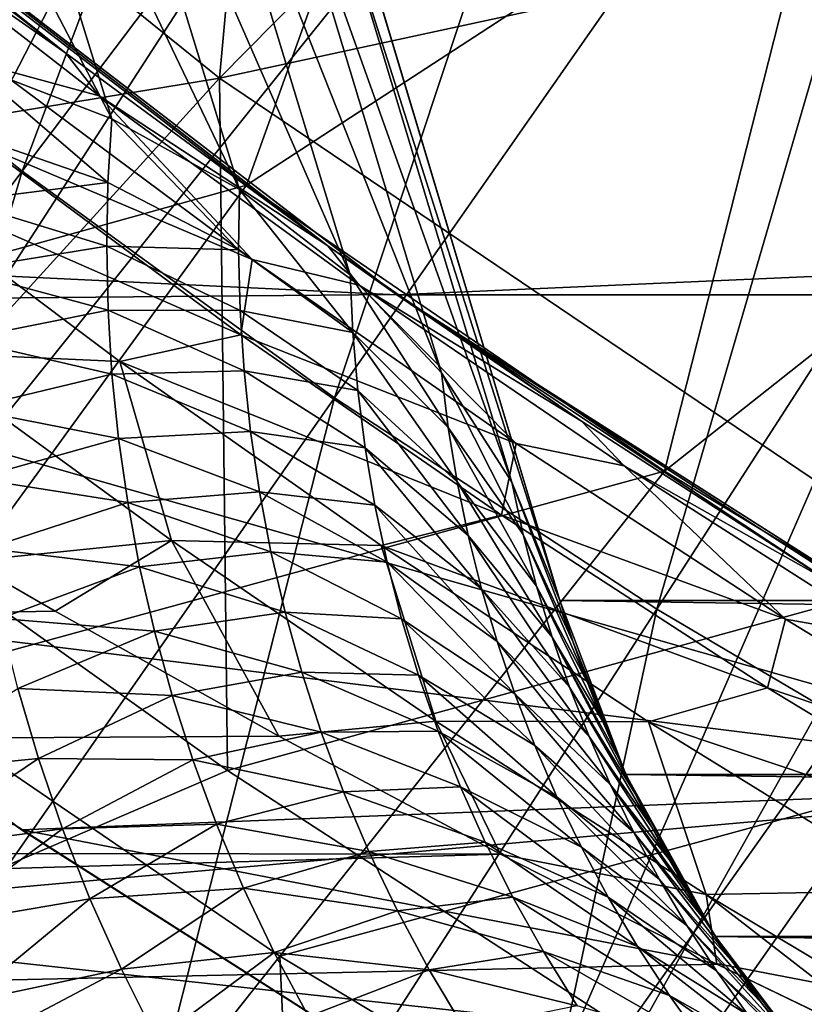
# Model space of a CAD drawing. Header units: metres. Extents: x -37.4 to 37.6, y -35 to 35.
# Tile 41 of 256: x -9.8 to -8.6, y -14.2 to -12.7. Entities that reach past the tile are written whole.
import ezdxf

# ---------------------------------------------------------------- set-up
doc = ezdxf.new("R2010")
doc.units = ezdxf.units.M
doc.layers.add('solid_506616_SW0001', color=7, linetype='CONTINUOUS')

msp = doc.modelspace()

# ---------------------------------------------------------------- linework, layer by layer
at = {"layer": 'solid_506616_SW0001'}
for points in [[(-8.927591, -13.574696, -156.300003), (-12.827591, -0.574696, -155.56575), (-12.827591, -0.574696, -156.300003)], [(8.927591, -13.574696, -156.300003), (-8.927591, -13.574696, -156.300003), (-12.827591, -0.574696, -156.300003)], [(12.827591, -0.574696, -156.300003), (8.927591, -13.574696, -156.300003), (-12.827591, -0.574696, -156.300003)], [(-8.927591, -13.574696, -156.300003), (-12.414016, -1.953282, -155.433716), (-12.827591, -0.574696, -155.56575)], [(-8.927591, -13.574696, -156.300003), (-12.003759, -3.320802, -155.202728), (-12.414016, -1.953282, -155.433716)], [(-8.927591, -13.574696, -156.300003), (-11.998861, -3.33713, -155.199356), (-12.003759, -3.320802, -155.202728)], [(-8.927591, -13.574696, -156.300003), (-11.599024, -4.66992, -154.873718), (-11.998861, -3.33713, -155.199356)], [(-8.927591, -13.574696, -156.300003), (-11.593331, -4.688897, -154.868347), (-11.599024, -4.66992, -154.873718)], [(-8.927591, -13.574696, -156.300003), (-11.201786, -5.994046, -154.447754), (-11.593331, -4.688897, -154.868347)], [(-8.927591, -13.574696, -156.300003), (-11.196784, -6.010721, -154.441711), (-11.201786, -5.994046, -154.447754)], [(-8.927591, -13.574696, -156.300003), (-10.814001, -7.286662, -153.926422), (-11.196784, -6.010721, -154.441711)], [(-8.927591, -13.574696, -156.300003), (-10.439381, -8.535398, -153.31456), (-10.814001, -7.286662, -153.926422)], [(-8.927591, -13.574696, -156.300003), (-10.10891, -9.636967, -152.677124), (-10.439381, -8.535398, -153.31456)], [(-8.280948, -8.684809, 24.77), (-12.734027, -12.204576, 23.259241), (-11.653131, -13.24053, 23.259241)], [(-7.858329, -9.068995, 24.77), (-8.280948, -8.684809, 24.77), (-11.653131, -13.24053, 23.259241)], [(-7.858329, -9.068995, 24.77), (-11.653131, -13.24053, 23.259241), (-10.488276, -14.181086, 23.259241)], [(-7.417908, -9.432637, 24.77), (-7.858329, -9.068995, 24.77), (-10.488276, -14.181086, 23.259241)], [(-6.960683, -9.774912, 24.77), (-7.417908, -9.432637, 24.77), (-10.488276, -14.181086, 23.259241)], [(-8.927591, -13.574696, -156.300003), (-10.024113, -9.919623, -152.497513), (-10.10891, -9.636967, -152.677124)], [(-6.960683, -9.774912, 24.77), (-10.488276, -14.181086, 23.259241), (-9.247851, -15.019465, 23.259241)], [(-6.48769, -10.095042, 24.77), (-6.960683, -9.774912, 24.77), (-9.247851, -15.019465, 23.259241)], [(-8.927591, -13.574696, -156.300003), (-9.790852, -10.69716, -151.966324), (-10.024113, -9.919623, -152.497513)], [(-6, -10.392304, 24.77), (-6.48769, -10.095042, 24.77), (-9.247851, -15.019465, 23.259241)], [(-6, -10.392304, 24.77), (-9.247851, -15.019465, 23.259241), (-7.940796, -15.74963, 23.259241)], [(-8.927591, -13.574696, -156.300003), (-9.631904, -11.226987, -151.571228), (-9.790852, -10.69716, -151.966324)], [(-19.325901, -11.07969, -118.800003), (-9.760636, -13.918652, -118.800003), (-8.50864, -14.717438, -118.800003)], [(-19.325901, -11.07969, -118.800003), (-8.50864, -14.717438, -118.800003), (-7.191622, -15.403903, -118.800003)], [(-19.325901, -11.07969, -118.800003), (-7.191622, -15.403903, -118.800003), (-5.820385, -15.972546, -118.800003)], [(-11.07969, -19.325901, -118.800003), (-19.325901, -11.07969, -118.800003), (-5.820385, -15.972546, -118.800003)], [(-9.098126, -11.185643, 75.865654), (-10.210014, -12.548471, 75.55719), (-9.750074, -12.917426, 75.558342)], [(-8.689329, -11.513362, 75.866203), (-9.098126, -11.185643, 75.865654), (-9.750074, -12.917426, 75.558342)], [(-8.927591, -13.574696, -156.300003), (-9.486812, -11.710628, -151.184906), (-9.631904, -11.226987, -151.571228)], [(-8.689329, -11.513362, 75.866203), (-9.750074, -12.917426, 75.558342), (-9.272327, -13.264532, 75.558342)], [(-8.264795, -11.821808, 75.866203), (-8.689329, -11.513362, 75.866203), (-9.272327, -13.264532, 75.558342)], [(-8.927591, -13.574696, -156.300003), (-9.265597, -12.44801, -150.544266), (-9.486812, -11.710628, -151.184906)], [(-10.497735, -11.927744, 18.299055), (-9.352347, -11.727472, 17.6), (-9.448374, -12.775044, 18.299055)], [(-9.448374, -12.775044, 18.299055), (-9.352347, -11.727472, 17.6), (-8.816779, -12.135255, 17.6)], [(-8.264795, -11.821808, 75.866203), (-9.272327, -13.264532, 75.558342), (-8.779304, -13.587954, 75.55719)], [(-7.826795, -12.109334, 75.865654), (-8.264795, -11.821808, 75.866203), (-8.779304, -13.587954, 75.55719)], [(-10.09451, -11.913721, -149.248215), (-9.61297, -12.837385, -148.551025), (-9.83112, -12.753389, -148.412384)], [(-10.09451, -11.913721, -149.248215), (-9.876049, -11.988055, -149.396423), (-9.61297, -12.837385, -148.551025)], [(-10.497735, -11.927744, 18.299055), (-9.448374, -12.775044, 18.299055), (-10.599626, -12.964812, 19.03763)], [(-9.40675, -12.938951, 31.326601), (-10.019841, -12.465853, 31.32671), (-9.055371, -11.958069, 26.695908)], [(-9.40675, -12.938951, 31.326601), (-9.055371, -11.958069, 26.695908), (-8.507845, -12.353468, 26.695953)], [(-9.876049, -11.988055, -149.396423), (-9.41754, -12.945606, -148.705795), (-9.61297, -12.837385, -148.551025)], [(-9.876049, -11.988055, -149.396423), (-9.680869, -12.086055, -149.562317), (-9.41754, -12.945606, -148.705795)], [(-9.680869, -12.086055, -149.562317), (-9.248434, -13.076056, -148.873871), (-9.41754, -12.945606, -148.705795)], [(-9.680869, -12.086055, -149.562317), (-9.51264, -12.205876, -149.742767), (-9.248434, -13.076056, -148.873871)], [(-7.826795, -12.109334, 75.865654), (-8.779304, -13.587954, 75.55719), (-8.273873, -13.886321, 75.554878)], [(-9.448374, -12.775044, 18.299055), (-8.816779, -12.135255, 17.6), (-8.263454, -12.518599, 17.6)], [(-9.51264, -12.205876, -149.742767), (-9.108777, -13.226325, -149.052139), (-9.248434, -13.076056, -148.873871)], [(-9.51264, -12.205876, -149.742767), (-9.374526, -12.345266, -149.934372), (-9.108777, -13.226325, -149.052139)], [(-13.717233, -13.146718, 5.2), (-9.177262, -13.106404, 5.2), (-10.284468, -12.256826, 5.2)], [(-10.927247, -13.022878, -115.800003), (-10.284721, -12.256608, -115.800003), (-9.176976, -13.106591, -115.800003)], [(-9.28266, -13.031969, -123.748871), (-9.176976, -13.106591, -115.800003), (-10.284721, -12.256608, -115.800003)], [(-9.683199, -12.737176, -123.371956), (-9.28266, -13.031969, -123.748871), (-10.284721, -12.256608, -115.800003)], [(-9.952899, -12.527561, -123.114594), (-9.683199, -12.737176, -123.371956), (-10.284721, -12.256608, -115.800003)], [(-10.284721, -12.256608, -3.596469), (-10.284468, -12.256826, 5.2), (-9.177262, -13.106404, 5.2)], [(-9.176976, -13.106591, -3.596469), (-10.284721, -12.256608, -3.596469), (-9.177262, -13.106404, 5.2)], [(10.284721, -12.256608, -3.596469), (-10.284721, -12.256608, -3.596469), (-9.176976, -13.106591, -3.596469)], [(10.284721, -12.256608, -3.596469), (-9.176976, -13.106591, -3.596469), (9.176976, -13.106591, -3.596469)], [(-8.767677, -13.376719, 31.326788), (-9.40675, -12.938951, 31.326601), (-8.507845, -12.353468, 26.695953)], [(-9.374526, -12.345266, -149.934372), (-9.001148, -13.393638, -149.237305), (-9.108777, -13.226325, -149.052139)], [(-9.374526, -12.345266, -149.934372), (-9.269124, -12.501604, -150.13353), (-9.001148, -13.393638, -149.237305)], [(-8.767677, -13.376719, 31.326788), (-8.507845, -12.353468, 26.695953), (-7.943156, -12.723779, 26.696014)], [(-8.927591, -13.574696, -156.300003), (-9.19828, -12.6724, -150.335907), (-9.265597, -12.44801, -150.544266)], [(-10.543366, -13.255701, 35.972992), (-10.019841, -12.465853, 31.32671), (-9.40675, -12.938951, 31.326601)], [(-10.022389, -12.499138, -123.415268), (-9.683199, -12.737176, -123.371956), (-9.952899, -12.527561, -123.114594)], [(-9.63248, -12.802052, -123.787354), (-9.683199, -12.737176, -123.371956), (-10.022389, -12.499138, -123.415268)], [(-9.63248, -12.802052, -123.787354), (-10.022389, -12.499138, -123.415268), (-9.79413, -12.758368, -124.018768)], [(-9.269124, -12.501604, -150.13353), (-9.19828, -12.6724, -150.335907), (-8.927591, -13.574696, -149.425735)], [(-9.269124, -12.501604, -150.13353), (-8.927591, -13.574696, -149.425735), (-9.001148, -13.393638, -149.237305)], [(-9.448374, -12.775044, 18.299055), (-8.263454, -12.518599, 17.6), (-8.330936, -13.5303, 18.299055)], [(-9.750074, -12.917426, 75.558342), (-10.210014, -12.548471, 75.55719), (-10.808907, -14.318869, 75.228996)], [(-8.927591, -13.574696, -152.862869), (-8.927591, -13.574696, -149.425735), (-9.19828, -12.6724, -150.335907)], [(-8.927591, -13.574696, -156.300003), (-8.927591, -13.574696, -152.862869), (-9.19828, -12.6724, -150.335907)], [(-8.104662, -13.777785, 31.327261), (-8.767677, -13.376719, 31.326788), (-7.943156, -12.723779, 26.696014)], [(-9.63248, -12.802052, -123.787354), (-9.28266, -13.031969, -123.748871), (-9.683199, -12.737176, -123.371956)], [(-9.840253, -12.85815, -148.2565), (-9.83112, -12.753389, -148.412384), (-9.618793, -12.93472, -148.393677)], [(-9.618793, -12.93472, -148.393677), (-9.83112, -12.753389, -148.412384), (-9.61297, -12.837385, -148.551025)], [(-9.398442, -13.052638, -124.392769), (-9.79413, -12.758368, -124.018768), (-9.805757, -12.879762, -124.400284)], [(-9.63248, -12.802052, -123.787354), (-9.79413, -12.758368, -124.018768), (-9.398442, -13.052638, -124.392769)], [(-9.448374, -12.775044, 18.299055), (-10.027313, -13.412359, 19.03763), (-10.599626, -12.964812, 19.03763)], [(-9.448374, -12.775044, 18.299055), (-9.436129, -13.834662, 19.03763), (-10.027313, -13.412359, 19.03763)], [(-9.448374, -12.775044, 18.299055), (-8.330936, -13.5303, 18.299055), (-9.436129, -13.834662, 19.03763)], [(-9.234756, -13.091857, -124.161987), (-9.28266, -13.031969, -123.748871), (-9.63248, -12.802052, -123.787354)], [(-9.234756, -13.091857, -124.161987), (-9.63248, -12.802052, -123.787354), (-9.398442, -13.052638, -124.392769)], [(-9.618793, -12.93472, -148.393677), (-9.61297, -12.837385, -148.551025), (-9.419023, -13.038111, -148.5439)], [(-9.419023, -13.038111, -148.5439), (-9.61297, -12.837385, -148.551025), (-9.41754, -12.945606, -148.705795)], [(-9.845167, -12.96343, -148.099182), (-9.840253, -12.85815, -148.2565), (-9.618793, -12.93472, -148.393677)], [(-9.415523, -13.16781, -124.767067), (-9.805757, -12.879762, -124.400284), (-9.99175, -12.915444, -124.615425)], [(-9.398442, -13.052638, -124.392769), (-9.805757, -12.879762, -124.400284), (-9.415523, -13.16781, -124.767067)], [(-9.750074, -12.917426, 75.558342), (-10.808907, -14.318869, 75.228996), (-10.277959, -14.704628, 75.228996)], [(-9.272327, -13.264532, 75.558342), (-9.750074, -12.917426, 75.558342), (-10.277959, -14.704628, 75.228996)], [(-9.600646, -13.208899, -124.982056), (-9.99175, -12.915444, -124.615425), (-9.916657, -13.19467, -125.065544)], [(-9.415523, -13.16781, -124.767067), (-9.99175, -12.915444, -124.615425), (-9.600646, -13.208899, -124.982056)], [(-9.96247, -13.704772, 35.972439), (-10.543366, -13.255701, 35.972992), (-9.40675, -12.938951, 31.326601)], [(-9.96247, -13.704772, 35.972439), (-9.40675, -12.938951, 31.326601), (-8.767677, -13.376719, 31.326788)], [(-9.845167, -12.96343, -148.099182), (-9.618793, -12.93472, -148.393677), (-9.620705, -13.032384, -148.235016)], [(-9.620705, -13.032384, -148.235016), (-9.618793, -12.93472, -148.393677), (-9.419023, -13.038111, -148.5439)], [(-9.419023, -13.038111, -148.5439), (-9.41754, -12.945606, -148.705795), (-9.244418, -13.164659, -148.707047)], [(-9.244418, -13.164659, -148.707047), (-9.41754, -12.945606, -148.705795), (-9.248434, -13.076056, -148.873871)], [(-9.845836, -13.069131, -147.940552), (-9.845167, -12.96343, -148.099182), (-9.620705, -13.032384, -148.235016)], [(-10.927247, -13.022878, -115.800003), (-9.176976, -13.106591, -115.800003), (-7.999762, -13.856497, -115.800003)], [(-9.750841, -13.925555, -115.800003), (-10.927247, -13.022878, -115.800003), (-7.999762, -13.856497, -115.800003)], [(-9.760636, -13.918652, -118.800003), (-10.927247, -13.022878, -115.800003), (-9.750841, -13.925555, -115.800003)], [(-9.845836, -13.069131, -147.940552), (-9.620705, -13.032384, -148.235016), (-9.618685, -13.130286, -148.07515)], [(-9.620705, -13.032384, -148.235016), (-9.419023, -13.038111, -148.5439), (-9.416739, -13.13069, -148.380768)], [(-9.618685, -13.130286, -148.07515), (-9.620705, -13.032384, -148.235016), (-9.416739, -13.13069, -148.380768)], [(-9.28266, -13.031969, -123.748871), (-8.894392, -13.299993, -124.10817), (-9.176976, -13.106591, -115.800003)], [(-9.234756, -13.091857, -124.161987), (-8.894392, -13.299993, -124.10817), (-9.28266, -13.031969, -123.748871)], [(-9.416739, -13.13069, -148.380768), (-9.419023, -13.038111, -148.5439), (-9.244418, -13.164659, -148.707047)], [(-8.99457, -13.334188, -124.768784), (-9.398442, -13.052638, -124.392769), (-9.415523, -13.16781, -124.767067)], [(-9.234756, -13.091857, -124.161987), (-9.398442, -13.052638, -124.392769), (-8.99457, -13.334188, -124.768784)], [(-9.842219, -13.175165, -147.780685), (-9.845836, -13.069131, -147.940552), (-9.618685, -13.130286, -148.07515)], [(-9.09842, -13.309995, -148.884323), (-9.248434, -13.076056, -148.873871), (-9.108777, -13.226325, -149.052139)], [(-9.09842, -13.309995, -148.884323), (-9.244418, -13.164659, -148.707047), (-9.248434, -13.076056, -148.873871)], [(-8.829263, -13.368687, -124.538399), (-8.894392, -13.299993, -124.10817), (-9.234756, -13.091857, -124.161987)], [(-8.829263, -13.368687, -124.538399), (-9.234756, -13.091857, -124.161987), (-8.99457, -13.334188, -124.768784)], [(-13.717233, -13.146718, 5.2), (-7.999619, -13.856553, 5.2), (-9.177262, -13.106404, 5.2)], [(-9.176976, -13.106591, -3.596469), (-9.177262, -13.106404, 5.2), (-7.999619, -13.856553, 5.2)], [(-8.142201, -13.773328, -124.794128), (-7.999762, -13.856497, -115.800003), (-9.176976, -13.106591, -115.800003)], [(-8.514697, -13.546215, -124.456833), (-8.142201, -13.773328, -124.794128), (-9.176976, -13.106591, -115.800003)], [(-8.894392, -13.299993, -124.10817), (-8.514697, -13.546215, -124.456833), (-9.176976, -13.106591, -115.800003)], [(-7.999762, -13.856497, -3.596469), (-9.176976, -13.106591, -3.596469), (-7.999619, -13.856553, 5.2)], [(9.176976, -13.106591, -3.596469), (-9.176976, -13.106591, -3.596469), (-7.999762, -13.856497, -3.596469)], [(-9.842219, -13.175165, -147.780685), (-9.618685, -13.130286, -148.07515), (-9.612708, -13.228349, -147.9142)], [(-9.618685, -13.130286, -148.07515), (-9.416739, -13.13069, -148.380768), (-9.410686, -13.22326, -148.216537)], [(-9.612708, -13.228349, -147.9142), (-9.618685, -13.130286, -148.07515), (-9.410686, -13.22326, -148.216537)], [(-9.416739, -13.13069, -148.380768), (-9.244418, -13.164659, -148.707047), (-9.236761, -13.252999, -148.539093)], [(-9.410686, -13.22326, -148.216537), (-9.416739, -13.13069, -148.380768), (-9.236761, -13.252999, -148.539093)], [(-12.552989, -14.262619, 5.2), (-7.999619, -13.856553, 5.2), (-13.717233, -13.146718, 5.2)], [(-9.016994, -13.443894, -125.135681), (-9.415523, -13.16781, -124.767067), (-9.600646, -13.208899, -124.982056)], [(-8.99457, -13.334188, -124.768784), (-9.415523, -13.16781, -124.767067), (-9.016994, -13.443894, -125.135681)], [(-9.084692, -13.393011, -148.715546), (-9.236761, -13.252999, -148.539093), (-9.244418, -13.164659, -148.707047)], [(-9.084692, -13.393011, -148.715546), (-9.244418, -13.164659, -148.707047), (-9.09842, -13.309995, -148.884323)], [(-9.834238, -13.2815, -147.61972), (-9.842219, -13.175165, -147.780685), (-9.612708, -13.228349, -147.9142)], [(-9.521556, -13.482695, -125.429749), (-9.916657, -13.19467, -125.065544), (-9.832233, -13.514644, -125.499794)], [(-9.600646, -13.208899, -124.982056), (-9.916657, -13.19467, -125.065544), (-9.521556, -13.482695, -125.429749)], [(-9.200827, -13.490523, -125.350716), (-9.600646, -13.208899, -124.982056), (-9.521556, -13.482695, -125.429749)], [(-9.016994, -13.443894, -125.135681), (-9.600646, -13.208899, -124.982056), (-9.200827, -13.490523, -125.350716)], [(-9.834238, -13.2815, -147.61972), (-9.612708, -13.228349, -147.9142), (-9.602704, -13.326542, -147.752243)], [(-9.612708, -13.228349, -147.9142), (-9.410686, -13.22326, -148.216537), (-9.400844, -13.315751, -148.0513)], [(-9.602704, -13.326542, -147.752243), (-9.612708, -13.228349, -147.9142), (-9.400844, -13.315751, -148.0513)], [(-9.410686, -13.22326, -148.216537), (-9.236761, -13.252999, -148.539093), (-9.225476, -13.341001, -148.370163)], [(-9.400844, -13.315751, -148.0513), (-9.410686, -13.22326, -148.216537), (-9.225476, -13.341001, -148.370163)], [(-8.983714, -13.473706, -149.068451), (-9.108777, -13.226325, -149.052139), (-9.001148, -13.393638, -149.237305)], [(-9.09842, -13.309995, -148.884323), (-9.108777, -13.226325, -149.052139), (-8.983714, -13.473706, -149.068451)], [(-9.067625, -13.475311, -148.545959), (-9.225476, -13.341001, -148.370163), (-9.236761, -13.252999, -148.539093)], [(-9.067625, -13.475311, -148.545959), (-9.236761, -13.252999, -148.539093), (-9.084692, -13.393011, -148.715546)], [(-9.272327, -13.264532, 75.558342), (-10.277959, -14.704628, 75.228996), (-9.729893, -15.06388, 75.226952)], [(-8.779304, -13.587954, 75.55719), (-9.272327, -13.264532, 75.558342), (-9.729893, -15.06388, 75.226952)], [(-9.821802, -13.388102, -147.457687), (-9.834238, -13.2815, -147.61972), (-9.602704, -13.326542, -147.752243)], [(-8.829263, -13.368687, -124.538399), (-8.514697, -13.546215, -124.456833), (-8.894392, -13.299993, -124.10817)], [(-9.602704, -13.326542, -147.752243), (-9.400844, -13.315751, -148.0513), (-9.387154, -13.408136, -147.885193)], [(-9.400844, -13.315751, -148.0513), (-9.225476, -13.341001, -148.370163), (-9.210559, -13.428603, -148.200348)], [(-9.387154, -13.408136, -147.885193), (-9.400844, -13.315751, -148.0513), (-9.210559, -13.428603, -148.200348)], [(-9.09842, -13.309995, -148.884323), (-8.983714, -13.473706, -149.068451), (-8.96313, -13.552684, -148.898819)], [(-9.084692, -13.393011, -148.715546), (-9.09842, -13.309995, -148.884323), (-8.96313, -13.552684, -148.898819)], [(-9.821802, -13.388102, -147.457687), (-9.602704, -13.326542, -147.752243), (-9.588597, -13.424835, -147.589371)], [(-9.588597, -13.424835, -147.589371), (-9.602704, -13.326542, -147.752243), (-9.387154, -13.408136, -147.885193)], [(-8.582429, -13.603127, -125.146011), (-8.99457, -13.334188, -124.768784), (-9.016994, -13.443894, -125.135681)], [(-8.829263, -13.368687, -124.538399), (-8.99457, -13.334188, -124.768784), (-8.582429, -13.603127, -125.146011)], [(-9.047236, -13.556845, -148.375687), (-9.210559, -13.428603, -148.200348), (-9.225476, -13.341001, -148.370163)], [(-9.047236, -13.556845, -148.375687), (-9.225476, -13.341001, -148.370163), (-9.067625, -13.475311, -148.545959)], [(-9.356106, -14.119172, 35.972557), (-9.96247, -13.704772, 35.972439), (-8.767677, -13.376719, 31.326788)], [(-9.356106, -14.119172, 35.972557), (-8.767677, -13.376719, 31.326788), (-8.104662, -13.777785, 31.327261)], [(-8.415953, -13.632662, -124.915779), (-8.514697, -13.546215, -124.456833), (-8.829263, -13.368687, -124.538399)], [(-8.415953, -13.632662, -124.915779), (-8.829263, -13.368687, -124.538399), (-8.582429, -13.603127, -125.146011)], [(-9.804822, -13.494926, -147.294693), (-9.821802, -13.388102, -147.457687), (-9.588597, -13.424835, -147.589371)], [(-9.084692, -13.393011, -148.715546), (-8.96313, -13.552684, -148.898819), (-8.939451, -13.630521, -148.728546)], [(-9.067625, -13.475311, -148.545959), (-9.084692, -13.393011, -148.715546), (-8.939451, -13.630521, -148.728546)], [(-8.907271, -13.638525, -149.286026), (-9.001148, -13.393638, -149.237305), (-8.927591, -13.574696, -149.425735)], [(-8.983714, -13.473706, -149.068451), (-9.001148, -13.393638, -149.237305), (-8.907271, -13.638525, -149.286026)], [(-9.588597, -13.424835, -147.589371), (-9.387154, -13.408136, -147.885193), (-9.369554, -13.500388, -147.718307)], [(-9.387154, -13.408136, -147.885193), (-9.210559, -13.428603, -148.200348), (-9.191968, -13.515782, -148.029816)], [(-9.369554, -13.500388, -147.718307), (-9.387154, -13.408136, -147.885193), (-9.191968, -13.515782, -148.029816)], [(-10.045668, -14.097368, 18.468651), (-10.027313, -13.412359, 19.03763), (-9.436129, -13.834662, 19.03763)], [(-9.804822, -13.494926, -147.294693), (-9.588597, -13.424835, -147.589371), (-9.570311, -13.52319, -147.425659)], [(-9.570311, -13.52319, -147.425659), (-9.588597, -13.424835, -147.589371), (-9.369554, -13.500388, -147.718307)], [(-9.02351, -13.637592, -148.20488), (-9.191968, -13.515782, -148.029816), (-9.210559, -13.428603, -148.200348)], [(-9.02351, -13.637592, -148.20488), (-9.210559, -13.428603, -148.200348), (-9.047236, -13.556845, -148.375687)], [(-8.610038, -13.708099, -125.505402), (-9.016994, -13.443894, -125.135681), (-9.200827, -13.490523, -125.350716)], [(-8.582429, -13.603127, -125.146011), (-9.016994, -13.443894, -125.135681), (-8.610038, -13.708099, -125.505402)], [(-9.521556, -13.482695, -125.429749), (-9.832233, -13.514644, -125.499794), (-9.699709, -13.591181, -125.596268)], [(-9.357218, -13.782426, -125.843674), (-9.521556, -13.482695, -125.429749), (-9.699709, -13.591181, -125.596268)], [(-9.357218, -13.782426, -125.843674), (-9.117393, -13.759269, -125.795647), (-9.521556, -13.482695, -125.429749)], [(-9.200827, -13.490523, -125.350716), (-9.521556, -13.482695, -125.429749), (-9.117393, -13.759269, -125.795647)], [(-9.067625, -13.475311, -148.545959), (-8.939451, -13.630521, -148.728546), (-8.912721, -13.707178, -148.557816)], [(-9.047236, -13.556845, -148.375687), (-9.067625, -13.475311, -148.545959), (-8.912721, -13.707178, -148.557816)], [(-8.983714, -13.473706, -149.068451), (-8.907271, -13.638525, -149.286026), (-8.885454, -13.699956, -149.149567)], [(-8.96313, -13.552684, -148.898819), (-8.983714, -13.473706, -149.068451), (-8.885454, -13.699956, -149.149567)], [(-9.783196, -13.60193, -147.130768), (-9.804822, -13.494926, -147.294693), (-9.570311, -13.52319, -147.425659)], [(-9.570311, -13.52319, -147.425659), (-9.369554, -13.500388, -147.718307), (-9.34798, -13.592468, -147.55072)], [(-9.369554, -13.500388, -147.718307), (-9.191968, -13.515782, -148.029816), (-9.169657, -13.60251, -147.858673)], [(-9.34798, -13.592468, -147.55072), (-9.369554, -13.500388, -147.718307), (-9.169657, -13.60251, -147.858673)], [(-8.79212, -13.760393, -125.720688), (-9.200827, -13.490523, -125.350716), (-9.117393, -13.759269, -125.795647)], [(-8.610038, -13.708099, -125.505402), (-9.200827, -13.490523, -125.350716), (-8.79212, -13.760393, -125.720688)], [(-36.375, -13.935011, -126.047905), (-9.699709, -13.591181, -125.596268), (-9.832233, -13.514644, -125.499794)], [(-8.996422, -13.717532, -148.033661), (-9.169657, -13.60251, -147.858673), (-9.191968, -13.515782, -148.029816)], [(-8.996422, -13.717532, -148.033661), (-9.191968, -13.515782, -148.029816), (-9.02351, -13.637592, -148.20488)], [(-9.783196, -13.60193, -147.130768), (-9.570311, -13.52319, -147.425659), (-9.547758, -13.621567, -147.261169)], [(-9.547758, -13.621567, -147.261169), (-9.570311, -13.52319, -147.425659), (-9.34798, -13.592468, -147.55072)], [(-8.330936, -13.5303, 18.299055), (-8.827183, -14.230926, 19.03763), (-9.436129, -13.834662, 19.03763)], [(-8.330936, -13.5303, 18.299055), (-8.201623, -14.600404, 19.03763), (-8.827183, -14.230926, 19.03763)], [(-9.047236, -13.556845, -148.375687), (-8.912721, -13.707178, -148.557816), (-8.882944, -13.782641, -148.386719)], [(-9.02351, -13.637592, -148.20488), (-9.047236, -13.556845, -148.375687), (-8.882944, -13.782641, -148.386719)], [(-8.96313, -13.552684, -148.898819), (-8.885454, -13.699956, -149.149567), (-8.862329, -13.758981, -149.016342)], [(-8.939451, -13.630521, -148.728546), (-8.96313, -13.552684, -148.898819), (-8.862329, -13.758981, -149.016342)], [(-8.826604, -13.840782, -156.300003), (-8.927591, -13.574696, -149.425735), (-8.927591, -13.574696, -152.862869)], [(-8.907271, -13.638525, -149.286026), (-8.927591, -13.574696, -149.425735), (-8.826604, -13.840782, -156.300003)], [(-8.826604, -13.840782, -156.300003), (-8.927591, -13.574696, -152.862869), (-8.927591, -13.574696, -156.300003)], [(8.826604, -13.840782, -156.300003), (-8.927591, -13.574696, -156.300003), (8.927591, -13.574696, -156.300003)], [(-8.826604, -13.840782, -156.300003), (-8.927591, -13.574696, -156.300003), (8.826604, -13.840782, -156.300003)], [(-36.375, -13.935011, -126.047905), (-9.357218, -13.782426, -125.843674), (-9.699709, -13.591181, -125.596268)], [(-8.779304, -13.587954, 75.55719), (-9.729893, -15.06388, 75.226952), (-9.167894, -15.395116, 75.222878)], [(-8.273873, -13.886321, 75.554878), (-8.779304, -13.587954, 75.55719), (-9.167894, -15.395116, 75.222878)], [(-9.756754, -13.709098, -146.965988), (-9.783196, -13.60193, -147.130768), (-9.547758, -13.621567, -147.261169)], [(-9.547758, -13.621567, -147.261169), (-9.34798, -13.592468, -147.55072), (-9.322351, -13.684342, -147.382507)], [(-9.34798, -13.592468, -147.55072), (-9.169657, -13.60251, -147.858673), (-9.143578, -13.688756, -147.686996)], [(-9.322351, -13.684342, -147.382507), (-9.34798, -13.592468, -147.55072), (-9.143578, -13.688756, -147.686996)], [(-8.965949, -13.796638, -147.862122), (-9.143578, -13.688756, -147.686996), (-9.169657, -13.60251, -147.858673)], [(-8.965949, -13.796638, -147.862122), (-9.169657, -13.60251, -147.858673), (-8.996422, -13.717532, -148.033661)], [(-8.161859, -13.859545, -125.523605), (-8.582429, -13.603127, -125.146011), (-8.610038, -13.708099, -125.505402)], [(-8.415953, -13.632662, -124.915779), (-8.582429, -13.603127, -125.146011), (-8.161859, -13.859545, -125.523605)], [(-9.756754, -13.709098, -146.965988), (-9.547758, -13.621567, -147.261169), (-9.520785, -13.719953, -147.095993)], [(-9.520785, -13.719953, -147.095993), (-9.547758, -13.621567, -147.261169), (-9.322351, -13.684342, -147.382507)], [(-8.939451, -13.630521, -148.728546), (-8.862329, -13.758981, -149.016342), (-8.838079, -13.815604, -148.886383)], [(-8.939451, -13.630521, -148.728546), (-8.838079, -13.815604, -148.886383), (-8.812948, -13.869693, -148.759766)], [(-8.912721, -13.707178, -148.557816), (-8.939451, -13.630521, -148.728546), (-8.812948, -13.869693, -148.759766)], [(-9.02351, -13.637592, -148.20488), (-8.882944, -13.782641, -148.386719), (-8.850124, -13.856893, -148.215424)], [(-8.996422, -13.717532, -148.033661), (-9.02351, -13.637592, -148.20488), (-8.850124, -13.856893, -148.215424)], [(-8.885454, -13.699956, -149.149567), (-8.907271, -13.638525, -149.286026), (-8.826604, -13.840782, -156.300003)], [(-9.520785, -13.719953, -147.095993), (-9.322351, -13.684342, -147.382507), (-9.292521, -13.776001, -147.213806)], [(-9.322351, -13.684342, -147.382507), (-9.143578, -13.688756, -147.686996), (-9.113661, -13.77449, -147.514908)], [(-9.292521, -13.776001, -147.213806), (-9.322351, -13.684342, -147.382507), (-9.113661, -13.77449, -147.514908)], [(-8.932048, -13.874888, -147.690399), (-9.113661, -13.77449, -147.514908), (-9.143578, -13.688756, -147.686996)], [(-8.932048, -13.874888, -147.690399), (-9.143578, -13.688756, -147.686996), (-8.965949, -13.796638, -147.862122)], [(-9.970406, -13.840167, -146.695648), (-9.756754, -13.709098, -146.965988), (-9.725286, -13.816422, -146.800461)], [(-9.906199, -14.814386, 40.624321), (-9.96247, -13.704772, 35.972439), (-9.356106, -14.119172, 35.972557)], [(-9.725286, -13.816422, -146.800461), (-9.756754, -13.709098, -146.965988), (-9.520785, -13.719953, -147.095993)], [(-8.912721, -13.707178, -148.557816), (-8.812948, -13.869693, -148.759766), (-8.787092, -13.92132, -148.636475)], [(-8.882944, -13.782641, -148.386719), (-8.912721, -13.707178, -148.557816), (-8.787092, -13.92132, -148.636475)], [(-8.862329, -13.758981, -149.016342), (-8.885454, -13.699956, -149.149567), (-8.826604, -13.840782, -156.300003)], [(-8.194411, -13.960494, -125.875412), (-8.610038, -13.708099, -125.505402), (-8.79212, -13.760393, -125.720688)], [(-8.161859, -13.859545, -125.523605), (-8.610038, -13.708099, -125.505402), (-8.194411, -13.960494, -125.875412)], [(-9.725286, -13.816422, -146.800461), (-9.520785, -13.719953, -147.095993), (-9.489208, -13.818336, -146.930237)], [(-9.489208, -13.818336, -146.930237), (-9.520785, -13.719953, -147.095993), (-9.292521, -13.776001, -147.213806)], [(-8.996422, -13.717532, -148.033661), (-8.850124, -13.856893, -148.215424), (-8.814264, -13.929915, -148.044022)], [(-8.965949, -13.796638, -147.862122), (-8.996422, -13.717532, -148.033661), (-8.814264, -13.929915, -148.044022)], [(-9.357218, -13.782426, -125.843674), (-9.018453, -13.962824, -126.085815), (-9.117393, -13.759269, -125.795647)], [(-9.018453, -13.962824, -126.085815), (-8.703892, -14.024448, -126.162506), (-9.117393, -13.759269, -125.795647)], [(-8.79212, -13.760393, -125.720688), (-9.117393, -13.759269, -125.795647), (-8.703892, -14.024448, -126.162506)], [(-8.838079, -13.815604, -148.886383), (-8.862329, -13.758981, -149.016342), (-8.826604, -13.840782, -156.300003)], [(-8.374237, -14.01857, -126.091171), (-8.79212, -13.760393, -125.720688), (-8.703892, -14.024448, -126.162506)], [(-8.194411, -13.960494, -125.875412), (-8.79212, -13.760393, -125.720688), (-8.374237, -14.01857, -126.091171)], [(-36.375, -13.935011, -126.047905), (-9.018453, -13.962824, -126.085815), (-9.357218, -13.782426, -125.843674)], [(-9.489208, -13.818336, -146.930237), (-9.292521, -13.776001, -147.213806), (-9.258321, -13.867429, -147.044739)], [(-8.726589, -14.497269, 35.973335), (-9.356106, -14.119172, 35.972557), (-8.104662, -13.777785, 31.327261)], [(-9.292521, -13.776001, -147.213806), (-9.113661, -13.77449, -147.514908), (-9.079774, -13.859701, -147.342545)], [(-9.258321, -13.867429, -147.044739), (-9.292521, -13.776001, -147.213806), (-9.079774, -13.859701, -147.342545)], [(-8.894623, -13.952269, -147.518661), (-9.079774, -13.859701, -147.342545), (-9.113661, -13.77449, -147.514908)], [(-8.894623, -13.952269, -147.518661), (-9.113661, -13.77449, -147.514908), (-8.932048, -13.874888, -147.690399)], [(-8.882944, -13.782641, -148.386719), (-8.787092, -13.92132, -148.636475), (-8.760526, -13.970795, -148.516281)], [(-8.850124, -13.856893, -148.215424), (-8.882944, -13.782641, -148.386719), (-8.760526, -13.970795, -148.516281)], [(-8.726589, -14.497269, 35.973335), (-8.104662, -13.777785, 31.327261), (-7.419786, -14.140828, 31.328001)], [(-8.965949, -13.796638, -147.862122), (-8.814264, -13.929915, -148.044022), (-8.775348, -14.00169, -147.872696)], [(-8.932048, -13.874888, -147.690399), (-8.965949, -13.796638, -147.862122), (-8.775348, -14.00169, -147.872696)], [(-9.932662, -13.956351, -146.530258), (-9.970406, -13.840167, -146.695648), (-9.725286, -13.816422, -146.800461)], [(-9.932662, -13.956351, -146.530258), (-9.725286, -13.816422, -146.800461), (-9.688574, -13.923871, -146.634232)], [(-9.688574, -13.923871, -146.634232), (-9.725286, -13.816422, -146.800461), (-9.489208, -13.818336, -146.930237)], [(-9.688574, -13.923871, -146.634232), (-9.489208, -13.818336, -146.930237), (-9.452833, -13.916692, -146.763992)], [(-9.452833, -13.916692, -146.763992), (-9.489208, -13.818336, -146.930237), (-9.258321, -13.867429, -147.044739)], [(-8.812948, -13.869693, -148.759766), (-8.838079, -13.815604, -148.886383), (-8.826604, -13.840782, -156.300003)], [(-10.045668, -14.097368, 18.468651), (-9.436129, -13.834662, 19.03763), (-8.827183, -14.230926, 19.03763)], [(-8.826604, -13.840782, -156.300003), (8.826604, -13.840782, -156.300003), (8.689415, -14.088988, -156.300003)], [(-8.826604, -13.840782, -156.300003), (8.689415, -14.088988, -156.300003), (-8.689415, -14.088988, -156.300003)], [(-8.812948, -13.869693, -148.759766), (-8.826604, -13.840782, -156.300003), (-8.689415, -14.088988, -156.300003)], [(-12.552989, -14.262619, 5.2), (-6.761745, -14.500956, 5.2), (-7.999619, -13.856553, 5.2)], [(-9.750841, -13.925555, -115.800003), (-7.999762, -13.856497, -115.800003), (-6.761913, -14.500858, -115.800003)], [(-9.258321, -13.867429, -147.044739), (-9.079774, -13.859701, -147.342545), (-9.041772, -13.944369, -147.170074)], [(-8.853569, -14.028758, -147.347046), (-9.041772, -13.944369, -147.170074), (-9.079774, -13.859701, -147.342545)], [(-8.853569, -14.028758, -147.347046), (-9.079774, -13.859701, -147.342545), (-8.894623, -13.952269, -147.518661)], [(-8.850124, -13.856893, -148.215424), (-8.760526, -13.970795, -148.516281), (-8.733227, -14.018414, -148.398941)], [(-8.850124, -13.856893, -148.215424), (-8.733227, -14.018414, -148.398941), (-8.705341, -14.064137, -148.284546)], [(-8.814264, -13.929915, -148.044022), (-8.850124, -13.856893, -148.215424), (-8.705341, -14.064137, -148.284546)], [(-9.452833, -13.916692, -146.763992), (-9.258321, -13.867429, -147.044739), (-9.219577, -13.958595, -146.875381)], [(-9.219577, -13.958595, -146.875381), (-9.258321, -13.867429, -147.044739), (-9.041772, -13.944369, -147.170074)], [(-8.932048, -13.874888, -147.690399), (-8.775348, -14.00169, -147.872696), (-8.733318, -14.0722, -147.701569)], [(-8.894623, -13.952269, -147.518661), (-8.932048, -13.874888, -147.690399), (-8.733318, -14.0722, -147.701569)], [(-8.787092, -13.92132, -148.636475), (-8.812948, -13.869693, -148.759766), (-8.689415, -14.088988, -156.300003)], [(-8.273873, -13.886321, 75.554878), (-9.167894, -15.395116, 75.222878), (-8.595152, -15.696928, 75.216782)], [(-7.758913, -14.158357, 75.551392), (-8.273873, -13.886321, 75.554878), (-8.595152, -15.696928, 75.216782)], [(-9.889033, -14.072717, -146.364059), (-9.932662, -13.956351, -146.530258), (-9.688574, -13.923871, -146.634232)], [(-9.889033, -14.072717, -146.364059), (-9.688574, -13.923871, -146.634232), (-9.646368, -14.031413, -146.467377)], [(-8.50864, -14.717438, -118.800003), (-9.760636, -13.918652, -118.800003), (-9.750841, -13.925555, -115.800003)], [(-9.646368, -14.031413, -146.467377), (-9.688574, -13.923871, -146.634232), (-9.452833, -13.916692, -146.763992)], [(-9.646368, -14.031413, -146.467377), (-9.452833, -13.916692, -146.763992), (-9.411434, -14.014988, -146.597305)], [(-9.411434, -14.014988, -146.597305), (-9.452833, -13.916692, -146.763992), (-9.219577, -13.958595, -146.875381)], [(-8.760526, -13.970795, -148.516281), (-8.787092, -13.92132, -148.636475), (-8.689415, -14.088988, -156.300003)], [(-36.375, -13.935006, -146.552109), (-9.336737, -14.570809, -145.626389), (-9.257539, -14.620192, -145.548782)], [(-36.375, -13.935006, -146.552109), (-9.39057, -14.535639, -145.681107), (-9.336737, -14.570809, -145.626389)], [(-36.375, -13.935006, -146.552109), (-9.257539, -14.620192, -145.548782), (-9.123861, -14.697822, -145.424911)], [(-36.375, -13.935006, -146.552109), (-9.123861, -14.697822, -145.424911), (-36.374996, -14.75631, -145.330017)], [(-36.375, -13.935006, -146.552109), (-9.522759, -14.443911, -145.821732), (-9.39057, -14.535639, -145.681107)], [(-36.375, -13.935006, -146.552109), (-9.784697, -14.237496, -146.127701), (-9.698012, -14.310113, -146.021652)], [(-36.375, -13.935006, -146.552109), (-9.698012, -14.310113, -146.021652), (-9.610621, -14.378796, -145.919785)], [(-36.375, -13.935006, -146.552109), (-9.610621, -14.378796, -145.919785), (-9.522759, -14.443911, -145.821732)], [(-36.374996, -14.756315, -127.269989), (-9.018453, -13.962824, -126.085815), (-36.375, -13.935011, -126.047905)], [(-8.499596, -14.722588, -115.800003), (-9.750841, -13.925555, -115.800003), (-6.761913, -14.500858, -115.800003)], [(-8.50864, -14.717438, -118.800003), (-9.750841, -13.925555, -115.800003), (-8.499596, -14.722588, -115.800003)], [(-8.814264, -13.929915, -148.044022), (-8.705341, -14.064137, -148.284546), (-8.662741, -14.129093, -148.11853)], [(-8.775348, -14.00169, -147.872696), (-8.814264, -13.929915, -148.044022), (-8.662741, -14.129093, -148.11853)], [(-9.219577, -13.958595, -146.875381), (-9.041772, -13.944369, -147.170074), (-8.999503, -14.028464, -146.997589)], [(-8.808773, -14.104329, -147.175705), (-8.999503, -14.028464, -146.997589), (-9.041772, -13.944369, -147.170074)], [(-8.808773, -14.104329, -147.175705), (-9.041772, -13.944369, -147.170074), (-8.853569, -14.028758, -147.347046)], [(-8.894623, -13.952269, -147.518661), (-8.733318, -14.0722, -147.701569), (-8.688108, -14.141426, -147.530869)], [(-8.853569, -14.028758, -147.347046), (-8.894623, -13.952269, -147.518661), (-8.688108, -14.141426, -147.530869)], [(-36.374996, -14.756315, -127.269989), (-8.687608, -14.131044, -126.319839), (-9.018453, -13.962824, -126.085815)], [(-9.411434, -14.014988, -146.597305), (-9.219577, -13.958595, -146.875381), (-9.176059, -14.049479, -146.705856)], [(-9.176059, -14.049479, -146.705856), (-9.219577, -13.958595, -146.875381), (-8.999503, -14.028464, -146.997589)], [(-9.018453, -13.962824, -126.085815), (-8.687608, -14.131044, -126.319839), (-8.703892, -14.024448, -126.162506)], [(-8.733227, -14.018414, -148.398941), (-8.760526, -13.970795, -148.516281), (-8.689415, -14.088988, -156.300003)], [(-8.775348, -14.00169, -147.872696), (-8.662741, -14.129093, -148.11853), (-8.619106, -14.190383, -147.958542)], [(-8.733318, -14.0722, -147.701569), (-8.775348, -14.00169, -147.872696), (-8.619106, -14.190383, -147.958542)], [(-9.598283, -14.139063, -146.300003), (-9.646368, -14.031413, -146.467377), (-9.411434, -14.014988, -146.597305)], [(-9.598283, -14.139063, -146.300003), (-9.411434, -14.014988, -146.597305), (-9.364662, -14.113235, -146.430328)], [(-9.364662, -14.113235, -146.430328), (-9.411434, -14.014988, -146.597305), (-9.176059, -14.049479, -146.705856)], [(-9.176059, -14.049479, -146.705856), (-8.999503, -14.028464, -146.997589), (-8.952737, -14.11197, -146.825256)], [(-8.760062, -14.178963, -147.004852), (-8.952737, -14.11197, -146.825256), (-8.999503, -14.028464, -146.997589)], [(-8.760062, -14.178963, -147.004852), (-8.999503, -14.028464, -146.997589), (-8.808773, -14.104329, -147.175705)], [(-8.853569, -14.028758, -147.347046), (-8.688108, -14.141426, -147.530869), (-8.639649, -14.209341, -147.360718)], [(-8.808773, -14.104329, -147.175705), (-8.853569, -14.028758, -147.347046), (-8.639649, -14.209341, -147.360718)], [(-8.705341, -14.064137, -148.284546), (-8.733227, -14.018414, -148.398941), (-8.689415, -14.088988, -156.300003)], [(-8.374237, -14.01857, -126.091171), (-8.703892, -14.024448, -126.162506), (-8.280668, -14.278275, -126.529549)], [(-8.364863, -14.287195, -126.544693), (-8.280668, -14.278275, -126.529549), (-8.703892, -14.024448, -126.162506)], [(-8.687608, -14.131044, -126.319839), (-8.364863, -14.287195, -126.544693), (-8.703892, -14.024448, -126.162506)], [(-9.838761, -14.189623, -146.196701), (-9.889033, -14.072717, -146.364059), (-9.646368, -14.031413, -146.467377)], [(-9.838761, -14.189623, -146.196701), (-9.646368, -14.031413, -146.467377), (-9.598283, -14.139063, -146.300003)], [(-9.364662, -14.113235, -146.430328), (-9.176059, -14.049479, -146.705856), (-9.127429, -14.140084, -146.536331)], [(-9.127429, -14.140084, -146.536331), (-9.176059, -14.049479, -146.705856), (-8.952737, -14.11197, -146.825256)], [(-8.733318, -14.0722, -147.701569), (-8.619106, -14.190383, -147.958542), (-8.574626, -14.248201, -147.804459)], [(-8.688108, -14.141426, -147.530869), (-8.733318, -14.0722, -147.701569), (-8.574626, -14.248201, -147.804459)], [(-8.662741, -14.129093, -148.11853), (-8.705341, -14.064137, -148.284546), (-8.689415, -14.088988, -156.300003)], [(-8.689415, -14.088988, -156.300003), (8.689415, -14.088988, -156.300003), (8.518442, -14.315405, -156.300003)], [(-8.689415, -14.088988, -156.300003), (8.518442, -14.315405, -156.300003), (-8.518442, -14.315405, -156.300003)], [(-8.662741, -14.129093, -148.11853), (-8.689415, -14.088988, -156.300003), (-8.518442, -14.315405, -156.300003)], [(-11.029634, -15.478145, 20.149742), (-10.045668, -14.097368, 18.468651), (-8.814126, -14.898403, 18.468651)], [(-8.814126, -14.898403, 18.468651), (-10.045668, -14.097368, 18.468651), (-8.827183, -14.230926, 19.03763)], [(-8.808773, -14.104329, -147.175705), (-8.639649, -14.209341, -147.360718), (-8.587822, -14.275922, -147.191376)], [(-8.760062, -14.178963, -147.004852), (-8.808773, -14.104329, -147.175705), (-8.587822, -14.275922, -147.191376)], [(-9.307573, -15.171414, 40.626137), (-9.906199, -14.814386, 40.624321), (-9.356106, -14.119172, 35.972557)], [(-9.54388, -14.246813, -146.132187), (-9.598283, -14.139063, -146.300003), (-9.364662, -14.113235, -146.430328)], [(-9.54388, -14.246813, -146.132187), (-9.364662, -14.113235, -146.430328), (-9.312126, -14.211423, -146.263168)], [(-9.312126, -14.211423, -146.263168), (-9.364662, -14.113235, -146.430328), (-9.127429, -14.140084, -146.536331)], [(-9.307573, -15.171414, 40.626137), (-9.356106, -14.119172, 35.972557), (-8.726589, -14.497269, 35.973335)], [(-9.127429, -14.140084, -146.536331), (-8.952737, -14.11197, -146.825256), (-8.901167, -14.194877, -146.653305)], [(-8.707198, -14.25264, -146.834686), (-8.901167, -14.194877, -146.653305), (-8.952737, -14.11197, -146.825256)], [(-8.707198, -14.25264, -146.834686), (-8.952737, -14.11197, -146.825256), (-8.760062, -14.178963, -147.004852)], [(-36.374996, -14.756315, -127.269989), (-8.364863, -14.287195, -126.544693), (-8.687608, -14.131044, -126.319839)], [(-8.619106, -14.190383, -147.958542), (-8.662741, -14.129093, -148.11853), (-8.518442, -14.315405, -156.300003)], [(-9.784697, -14.237496, -146.127701), (-9.838761, -14.189623, -146.196701), (-9.598283, -14.139063, -146.300003)], [(-9.784697, -14.237496, -146.127701), (-9.598283, -14.139063, -146.300003), (-9.54388, -14.246813, -146.132187)], [(-9.312126, -14.211423, -146.263168), (-9.127429, -14.140084, -146.536331), (-9.073326, -14.230387, -146.366943)], [(-9.073326, -14.230387, -146.366943), (-9.127429, -14.140084, -146.536331), (-8.901167, -14.194877, -146.653305)], [(-8.076263, -14.837461, 35.974751), (-8.726589, -14.497269, 35.973335), (-7.419786, -14.140828, 31.328001)], [(-8.688108, -14.141426, -147.530869), (-8.574626, -14.248201, -147.804459), (-8.529558, -14.302625, -147.65625)], [(-8.639649, -14.209341, -147.360718), (-8.688108, -14.141426, -147.530869), (-8.529558, -14.302625, -147.65625)], [(-7.758913, -14.158357, 75.551392), (-8.595152, -15.696928, 75.216782), (-8.014701, -15.968946, 75.208687)], [(-8.760062, -14.178963, -147.004852), (-8.587822, -14.275922, -147.191376), (-8.532461, -14.341138, -147.023102)], [(-8.707198, -14.25264, -146.834686), (-8.760062, -14.178963, -147.004852), (-8.532461, -14.341138, -147.023102)], [(-9.247851, -15.019465, 23.259241), (-10.488276, -14.181086, 23.259241), (-9.759041, -14.937325, 23.18828)], [(-8.574626, -14.248201, -147.804459), (-8.619106, -14.190383, -147.958542), (-8.518442, -14.315405, -156.300003)]]:
    msp.add_3dface(points, dxfattribs=at)

doc.saveas('drawing.dxf')
